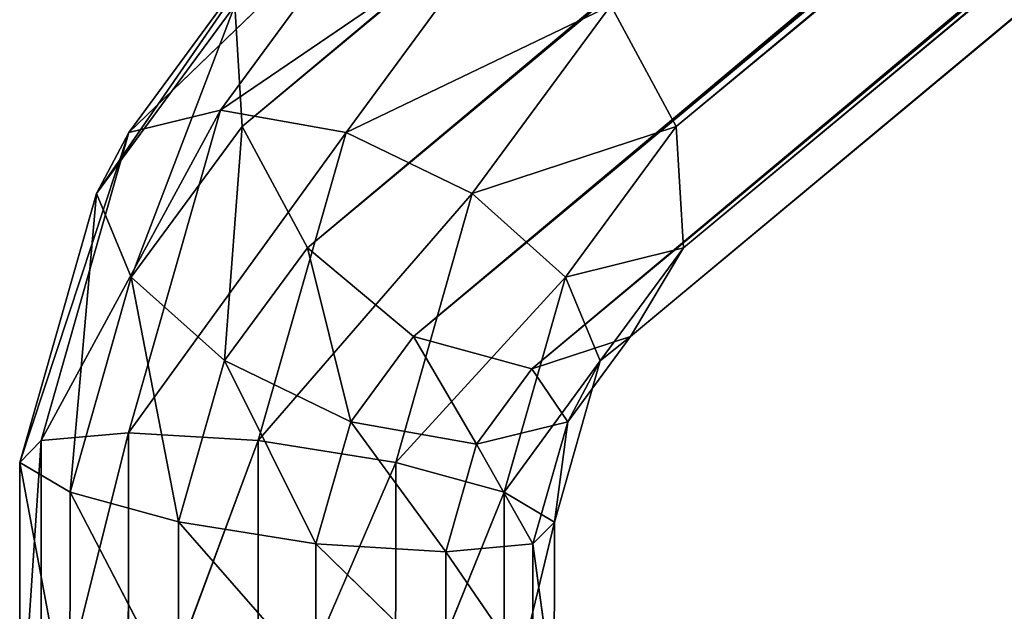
# Model space of a CAD drawing. Extents: x 900 to 1199, y 0 to 1176.
# Tile 33 of 256: x 900.48 to 905.93, y 126.65 to 129.93. Entities that reach past the tile are written whole.
import ezdxf

# ---------------------------------------------------------------- set-up
doc = ezdxf.new("R2010")
doc.units = 0
doc.header["$LTSCALE"] = 25.4
doc.layers.get('0').update_dxf_attribs({"color": 13, "linetype": 'CONTINUOUS'})

# ---------------------------------------------------------------- blocks, each defined once
blk = doc.blocks.new('GSTAR-8854_STL')
at = {"color": 59}
for p, q in [((3.7345, 253.0098, 1048.6294), (3.0164, 252.7171, 1050.5625)), ((3.7345, 253.0098, 1048.6294), (3.0164, 252.7171, 1050.5625)), ((3.7345, 253.0098, 1048.6294), (3.0167, 252.7169, 1048.5852)), ((3.7345, 253.0098, 1048.6294), (3.0167, 252.7169, 1048.5852)), ((4.495, 252.9105, 1048.7502), (3.7341, 253.0099, 1050.5184)), ((4.495, 252.9105, 1048.7502), (3.7341, 253.0099, 1050.5184)), ((3.7345, 253.0098, 1048.6294), (3.7341, 253.0099, 1050.5184)), ((3.7345, 253.0098, 1048.6294), (3.7341, 253.0099, 1050.5184)), ((4.495, 252.9105, 1048.7502), (3.7345, 253.0098, 1048.6294)), ((4.9188, 252.3452, 1047.2616), (3.7345, 253.0098, 1048.6294)), ((4.495, 252.9105, 1048.7502), (3.7345, 253.0098, 1048.6294)), ((4.9188, 252.3452, 1047.2616), (3.7345, 253.0098, 1048.6294)), ((4.2203, 252.3618, 1046.923), (3.7345, 253.0098, 1048.6294)), ((4.2203, 252.3618, 1046.923), (3.7345, 253.0098, 1048.6294)), ((5.0946, 252.4455, 1048.915), (4.4947, 252.9106, 1050.3979)), ((5.0946, 252.4455, 1048.915), (4.4947, 252.9106, 1050.3979)), ((4.495, 252.9105, 1048.7502), (4.4947, 252.9106, 1050.3979)), ((4.495, 252.9105, 1048.7502), (4.4947, 252.9106, 1050.3979)), ((5.0946, 252.4455, 1048.915), (4.495, 252.9105, 1048.7502)), ((5.4336, 251.9933, 1047.7242), (4.495, 252.9105, 1048.7502)), ((5.0946, 252.4455, 1048.915), (4.495, 252.9105, 1048.7502)), ((5.4336, 251.9933, 1047.7242), (4.495, 252.9105, 1048.7502)), ((4.9188, 252.3452, 1047.2616), (4.495, 252.9105, 1048.7502)), ((4.9188, 252.3452, 1047.2616), (4.495, 252.9105, 1048.7502)), ((3.0167, 252.7169, 1048.5852), (2.5338, 252.1104, 1050.5183)), ((3.0167, 252.7169, 1048.5852), (2.5338, 252.1104, 1050.5183)), ((3.0167, 252.7169, 1048.5852), (2.5341, 252.1103, 1048.6293)), ((3.0167, 252.7169, 1048.5852), (2.5341, 252.1103, 1048.6293)), ((3.0167, 252.7169, 1048.5852), (3.0164, 252.7171, 1050.5625)), ((3.0167, 252.7169, 1048.5852), (3.0164, 252.7171, 1050.5625)), ((4.2203, 252.3618, 1046.923), (3.0167, 252.7169, 1048.5852)), ((4.2203, 252.3618, 1046.923), (3.0167, 252.7169, 1048.5852)), ((3.5253, 252.0386, 1046.799), (3.0167, 252.7169, 1048.5852)), ((3.5253, 252.0386, 1046.799), (3.0167, 252.7169, 1048.5852)), ((5.3725, 251.7395, 1049.08), (5.0944, 252.4456, 1050.2333)), ((5.3725, 251.7395, 1049.08), (5.0944, 252.4456, 1050.2333)), ((5.0946, 252.4455, 1048.915), (5.0944, 252.4456, 1050.2333)), ((5.0946, 252.4455, 1048.915), (5.0944, 252.4456, 1050.2333)), ((5.3725, 251.7395, 1049.08), (5.0946, 252.4455, 1048.915)), ((5.6268, 251.4003, 1048.1868), (5.0946, 252.4455, 1048.915)), ((5.3725, 251.7395, 1049.08), (5.0946, 252.4455, 1048.915)), ((5.6268, 251.4003, 1048.1868), (5.0946, 252.4455, 1048.915)), ((5.4336, 251.9933, 1047.7242), (5.0946, 252.4455, 1048.915)), ((5.4336, 251.9933, 1047.7242), (5.0946, 252.4455, 1048.915)), ((4.2203, 252.3618, 1046.923), (3.5253, 252.0386, 1046.799)), ((4.2203, 252.3618, 1046.923), (3.5253, 252.0386, 1046.799)), ((4.9188, 252.3452, 1047.2616), (4.2203, 252.3618, 1046.923)), ((5.6844, 251.3238, 1046.2196), (4.2203, 252.3618, 1046.923)), ((4.9188, 252.3452, 1047.2616), (4.2203, 252.3618, 1046.923)), ((5.6844, 251.3238, 1046.2196), (4.2203, 252.3618, 1046.923)), ((5.0979, 251.1909, 1045.7284), (4.2203, 252.3618, 1046.923)), ((5.0979, 251.1909, 1045.7284), (4.2203, 252.3618, 1046.923)), ((5.4336, 251.9933, 1047.7242), (4.9188, 252.3452, 1047.2616)), ((6.046, 251.1762, 1046.8905), (4.9188, 252.3452, 1047.2616)), ((5.4336, 251.9933, 1047.7242), (4.9188, 252.3452, 1047.2616)), ((6.046, 251.1762, 1046.8905), (4.9188, 252.3452, 1047.2616)), ((5.6844, 251.3238, 1046.2196), (4.9188, 252.3452, 1047.2616)), ((5.6844, 251.3238, 1046.2196), (4.9188, 252.3452, 1047.2616)), ((2.5341, 252.1103, 1048.6293), (2.4157, 251.3525, 1050.3977)), ((2.5341, 252.1103, 1048.6293), (2.4157, 251.3525, 1050.3977)), ((2.5341, 252.1103, 1048.6293), (2.416, 251.3524, 1048.7499)), ((2.5341, 252.1103, 1048.6293), (2.416, 251.3524, 1048.7499)), ((2.5341, 252.1103, 1048.6293), (2.5338, 252.1104, 1050.5183)), ((2.5341, 252.1103, 1048.6293), (2.5338, 252.1104, 1050.5183)), ((3.5253, 252.0386, 1046.799), (2.5341, 252.1103, 1048.6293)), ((3.5253, 252.0386, 1046.799), (2.5341, 252.1103, 1048.6293)), ((3.02, 251.4622, 1046.9229), (2.5341, 252.1103, 1048.6293)), ((3.02, 251.4622, 1046.9229), (2.5341, 252.1103, 1048.6293)), ((3.5253, 252.0386, 1046.799), (3.02, 251.4622, 1046.9229)), ((3.5253, 252.0386, 1046.799), (3.02, 251.4622, 1046.9229)), ((5.0979, 251.1909, 1045.7284), (3.5253, 252.0386, 1046.799)), ((5.0979, 251.1909, 1045.7284), (3.5253, 252.0386, 1046.799)), ((4.4439, 250.813, 1045.5485), (3.5253, 252.0386, 1046.799)), ((4.4439, 250.813, 1045.5485), (3.5253, 252.0386, 1046.799)), ((5.6268, 251.4003, 1048.1868), (5.4336, 251.9933, 1047.7242)), ((6.046, 251.1762, 1046.8905), (5.4336, 251.9933, 1047.7242)), ((5.4336, 251.9933, 1047.7242), (6.0861, 250.7875, 1047.5616)), ((6.046, 251.1762, 1046.8905), (5.4336, 251.9933, 1047.7242)), ((5.4336, 251.9933, 1047.7242), (6.0861, 250.7875, 1047.5616)), ((5.6268, 251.4003, 1048.1868), (5.4336, 251.9933, 1047.7242)), ((5.2544, 250.9816, 1049.2006), (5.3723, 251.7395, 1050.0686)), ((5.2544, 250.9816, 1049.2006), (5.3723, 251.7395, 1050.0686)), ((5.2544, 250.9816, 1049.2006), (5.3725, 251.7395, 1049.08)), ((5.2544, 250.9816, 1049.2006), (5.3725, 251.7395, 1049.08)), ((5.3725, 251.7395, 1049.08), (5.3723, 251.7395, 1050.0686)), ((5.3725, 251.7395, 1049.08), (5.3723, 251.7395, 1050.0686)), ((5.4466, 250.7252, 1048.5254), (5.3725, 251.7395, 1049.08)), ((5.4466, 250.7252, 1048.5254), (5.3725, 251.7395, 1049.08)), ((5.6268, 251.4003, 1048.1868), (5.3725, 251.7395, 1049.08)), ((5.6268, 251.4003, 1048.1868), (5.3725, 251.7395, 1049.08)), ((3.02, 251.4622, 1046.9229), (2.416, 251.3524, 1048.7499)), ((3.02, 251.4622, 1046.9229), (2.416, 251.3524, 1048.7499)), ((3.02, 251.4622, 1046.9229), (2.8398, 250.7871, 1047.2614)), ((3.02, 251.4622, 1046.9229), (2.8398, 250.7871, 1047.2614)), ((4.4439, 250.813, 1045.5485), (3.02, 251.4622, 1046.9229)), ((4.4439, 250.813, 1045.5485), (3.02, 251.4622, 1046.9229)), ((3.8976, 250.2914, 1045.7283), (3.02, 251.4622, 1046.9229)), ((3.8976, 250.2914, 1045.7283), (3.02, 251.4622, 1046.9229)), ((5.4466, 250.7252, 1048.5254), (5.6268, 251.4003, 1048.1868)), ((5.4466, 250.7252, 1048.5254), (5.6268, 251.4003, 1048.1868)), ((5.7938, 250.2619, 1048.0527), (5.6268, 251.4003, 1048.1868)), ((5.7938, 250.2619, 1048.0527), (5.6268, 251.4003, 1048.1868)), ((6.0861, 250.7875, 1047.5616), (5.6268, 251.4003, 1048.1868)), ((6.0861, 250.7875, 1047.5616), (5.6268, 251.4003, 1048.1868)), ((2.416, 251.3524, 1048.7499), (2.4157, 251.3525, 1050.3977)), ((2.416, 251.3524, 1048.7499), (2.4157, 251.3525, 1050.3977)), ((2.416, 251.3524, 1048.7499), (2.6937, 250.6465, 1050.2329)), ((2.416, 251.3524, 1048.7499), (2.6937, 250.6465, 1050.2329)), ((2.416, 251.3524, 1048.7499), (2.6939, 250.6464, 1048.9148)), ((2.8398, 250.7871, 1047.2614), (2.416, 251.3524, 1048.7499)), ((2.8398, 250.7871, 1047.2614), (2.416, 251.3524, 1048.7499)), ((2.416, 251.3524, 1048.7499), (2.6939, 250.6464, 1048.9148)), ((5.6844, 251.3238, 1046.2196), (6.046, 251.1762, 1046.8905)), ((5.6844, 251.3238, 1046.2196), (6.046, 251.1762, 1046.8905)), ((6.046, 251.1762, 1046.8905), (6.0861, 250.7875, 1047.5616)), ((150.2256, 58.4695, 927.545), (6.046, 251.1762, 1046.8905)), ((150.2509, 58.6407, 927.3011), (6.046, 251.1762, 1046.8905)), ((150.2256, 58.4695, 927.545), (6.046, 251.1762, 1046.8905)), ((150.2509, 58.6407, 927.3011), (6.046, 251.1762, 1046.8905)), ((150.1854, 58.8581, 926.874), (6.046, 251.1762, 1046.8905)), ((150.1854, 58.8581, 926.874), (6.046, 251.1762, 1046.8905)), ((6.046, 251.1762, 1046.8905), (6.0861, 250.7875, 1047.5616)), ((4.7717, 250.375, 1049.2448), (5.2542, 250.9816, 1049.948)), ((4.7717, 250.375, 1049.2448), (5.2542, 250.9816, 1049.948)), ((4.7717, 250.375, 1049.2448), (5.2544, 250.9816, 1049.2006)), ((4.7717, 250.375, 1049.2448), (5.2544, 250.9816, 1049.2006)), ((4.9413, 250.1488, 1048.6493), (5.2544, 250.9816, 1049.2006)), ((4.9413, 250.1488, 1048.6493), (5.2544, 250.9816, 1049.2006)), ((5.2544, 250.9816, 1049.2006), (5.2542, 250.9816, 1049.948)), ((5.2544, 250.9816, 1049.2006), (5.2542, 250.9816, 1049.948)), ((5.4466, 250.7252, 1048.5254), (5.2544, 250.9816, 1049.2006)), ((5.4466, 250.7252, 1048.5254), (5.2544, 250.9816, 1049.2006)), ((2.8398, 250.7871, 1047.2614), (2.6939, 250.6464, 1048.9148)), ((2.8398, 250.7871, 1047.2614), (2.6939, 250.6464, 1048.9148)), ((2.8398, 250.7871, 1047.2614), (3.033, 250.1942, 1047.724)), ((3.8976, 250.2914, 1045.7283), (2.8398, 250.7871, 1047.2614)), ((3.8976, 250.2914, 1045.7283), (2.8398, 250.7871, 1047.2614)), ((3.6053, 249.7658, 1046.2194), (2.8398, 250.7871, 1047.2614)), ((3.6053, 249.7658, 1046.2194), (2.8398, 250.7871, 1047.2614)), ((2.8398, 250.7871, 1047.2614), (3.033, 250.1942, 1047.724)), ((6.0861, 250.7875, 1047.5616), (5.7938, 250.2619, 1048.0527)), ((6.0861, 250.7875, 1047.5616), (5.7938, 250.2619, 1048.0527)), ((6.0861, 250.7875, 1047.5616), (150.2256, 58.4695, 927.545)), ((149.9333, 57.9439, 928.0362), (6.0861, 250.7875, 1047.5616)), ((149.9333, 57.9439, 928.0362), (6.0861, 250.7875, 1047.5616)), ((150.0808, 58.1519, 927.88), (6.0861, 250.7875, 1047.5616)), ((150.0808, 58.1519, 927.88), (6.0861, 250.7875, 1047.5616)), ((6.0861, 250.7875, 1047.5616), (150.2256, 58.4695, 927.545)), ((4.9413, 250.1488, 1048.6493), (5.4466, 250.7252, 1048.5254)), ((4.9413, 250.1488, 1048.6493), (5.4466, 250.7252, 1048.5254)), ((5.2475, 249.7403, 1048.2324), (5.4466, 250.7252, 1048.5254)), ((5.2475, 249.7403, 1048.2324), (5.4466, 250.7252, 1048.5254)), ((5.7938, 250.2619, 1048.0527), (5.4466, 250.7252, 1048.5254)), ((5.7938, 250.2619, 1048.0527), (5.4466, 250.7252, 1048.5254)), ((2.6939, 250.6464, 1048.9148), (2.6937, 250.6465, 1050.2329)), ((2.6939, 250.6464, 1048.9148), (2.6937, 250.6465, 1050.2329)), ((2.6939, 250.6464, 1048.9148), (3.2933, 250.1815, 1050.0684)), ((2.6939, 250.6464, 1048.9148), (3.2933, 250.1815, 1050.0684)), ((2.6939, 250.6464, 1048.9148), (3.2935, 250.1814, 1049.0797)), ((3.033, 250.1942, 1047.724), (2.6939, 250.6464, 1048.9148)), ((3.033, 250.1942, 1047.724), (2.6939, 250.6464, 1048.9148)), ((2.6939, 250.6464, 1048.9148), (3.2935, 250.1814, 1049.0797)), ((4.054, 250.0821, 1049.2004), (4.7716, 250.375, 1049.9038)), ((4.054, 250.0821, 1049.2004), (4.7716, 250.375, 1049.9038)), ((4.054, 250.0821, 1049.2004), (4.7717, 250.375, 1049.2448)), ((4.054, 250.0821, 1049.2004), (4.7717, 250.375, 1049.2448)), ((4.2463, 249.8257, 1048.5253), (4.7717, 250.375, 1049.2448)), ((4.2463, 249.8257, 1048.5253), (4.7717, 250.375, 1049.2448)), ((4.7716, 250.375, 1049.9038), (4.7717, 250.375, 1049.2448)), ((4.7716, 250.375, 1049.9038), (4.7717, 250.375, 1049.2448)), ((4.7717, 250.375, 1049.2448), (4.9413, 250.1488, 1048.6493)), ((4.7717, 250.375, 1049.2448), (4.9413, 250.1488, 1048.6493)), ((5.7938, 250.2619, 1048.0527), (5.2475, 249.7403, 1048.2324)), ((5.7938, 250.2619, 1048.0527), (5.2475, 249.7403, 1048.2324)), ((149.387, 57.4223, 928.216), (5.7938, 250.2619, 1048.0527)), ((149.6171, 57.6114, 928.1893), (5.7938, 250.2619, 1048.0527)), ((149.387, 57.4223, 928.216), (5.7938, 250.2619, 1048.0527)), ((149.6171, 57.6114, 928.1893), (5.7938, 250.2619, 1048.0527)), ((149.9333, 57.9439, 928.0362), (5.7938, 250.2619, 1048.0527)), ((149.9333, 57.9439, 928.0362), (5.7938, 250.2619, 1048.0527)), ((3.033, 250.1942, 1047.724), (3.2935, 250.1814, 1049.0797)), ((3.033, 250.1942, 1047.724), (3.2935, 250.1814, 1049.0797)), ((3.033, 250.1942, 1047.724), (3.5478, 249.8423, 1048.1865)), ((3.6053, 249.7658, 1046.2194), (3.033, 250.1942, 1047.724)), ((3.6053, 249.7658, 1046.2194), (3.033, 250.1942, 1047.724)), ((3.6454, 249.3771, 1046.8904), (3.033, 250.1942, 1047.724)), ((3.6454, 249.3771, 1046.8904), (3.033, 250.1942, 1047.724)), ((3.033, 250.1942, 1047.724), (3.5478, 249.8423, 1048.1865)), ((3.2935, 250.1814, 1049.0797), (3.2933, 250.1815, 1050.0684)), ((3.2935, 250.1814, 1049.0797), (3.2933, 250.1815, 1050.0684)), ((3.2935, 250.1814, 1049.0797), (4.0539, 250.0821, 1049.9479)), ((3.2935, 250.1814, 1049.0797), (4.0539, 250.0821, 1049.9479)), ((3.2935, 250.1814, 1049.0797), (4.054, 250.0821, 1049.2004)), ((3.5478, 249.8423, 1048.1865), (3.2935, 250.1814, 1049.0797)), ((3.5478, 249.8423, 1048.1865), (3.2935, 250.1814, 1049.0797)), ((3.2935, 250.1814, 1049.0797), (4.054, 250.0821, 1049.2004)), ((4.2463, 249.8257, 1048.5253), (4.9413, 250.1488, 1048.6493)), ((4.2463, 249.8257, 1048.5253), (4.9413, 250.1488, 1048.6493)), ((4.5935, 249.3624, 1048.0526), (4.9413, 250.1488, 1048.6493)), ((4.5935, 249.3624, 1048.0526), (4.9413, 250.1488, 1048.6493)), ((5.2475, 249.7403, 1048.2324), (4.9413, 250.1488, 1048.6493)), ((5.2475, 249.7403, 1048.2324), (4.9413, 250.1488, 1048.6493)), ((3.5478, 249.8423, 1048.1865), (4.054, 250.0821, 1049.2004)), ((3.5478, 249.8423, 1048.1865), (4.054, 250.0821, 1049.2004)), ((4.054, 250.0821, 1049.2004), (4.0539, 250.0821, 1049.9479)), ((4.054, 250.0821, 1049.2004), (4.0539, 250.0821, 1049.9479)), ((4.2463, 249.8257, 1048.5253), (4.054, 250.0821, 1049.2004)), ((4.2463, 249.8257, 1048.5253), (4.054, 250.0821, 1049.2004)), ((3.5478, 249.8423, 1048.1865), (4.2463, 249.8257, 1048.5253)), ((3.6454, 249.3771, 1046.8904), (3.5478, 249.8423, 1048.1865)), ((3.6454, 249.3771, 1046.8904), (3.5478, 249.8423, 1048.1865)), ((4.0071, 249.2294, 1047.5614), (3.5478, 249.8423, 1048.1865)), ((4.0071, 249.2294, 1047.5614), (3.5478, 249.8423, 1048.1865)), ((3.5478, 249.8423, 1048.1865), (4.2463, 249.8257, 1048.5253)), ((4.0071, 249.2294, 1047.5614), (4.2463, 249.8257, 1048.5253)), ((4.0071, 249.2294, 1047.5614), (4.2463, 249.8257, 1048.5253)), ((4.5935, 249.3624, 1048.0526), (4.2463, 249.8257, 1048.5253)), ((4.5935, 249.3624, 1048.0526), (4.2463, 249.8257, 1048.5253)), ((3.6454, 249.3771, 1046.8904), (3.6053, 249.7658, 1046.2194)), ((3.6454, 249.3771, 1046.8904), (3.6053, 249.7658, 1046.2194)), ((5.2475, 249.7403, 1048.2324), (4.5935, 249.3624, 1048.0526)), ((5.2475, 249.7403, 1048.2324), (4.5935, 249.3624, 1048.0526)), ((5.2475, 249.7403, 1048.2324), (149.387, 57.4223, 928.216)), ((148.733, 57.0443, 928.0362), (5.2475, 249.7403, 1048.2324)), ((148.733, 57.0443, 928.0362), (5.2475, 249.7403, 1048.2324)), ((148.9841, 57.1638, 928.1462), (5.2475, 249.7403, 1048.2324)), ((148.9841, 57.1638, 928.1462), (5.2475, 249.7403, 1048.2324)), ((5.2475, 249.7403, 1048.2324), (149.387, 57.4223, 928.216)), ((147.7447, 57.4476, 926.203), (3.6454, 249.3771, 1046.8904)), ((147.7193, 57.2764, 926.4468), (3.6454, 249.3771, 1046.8904)), ((147.7447, 57.4476, 926.203), (3.6454, 249.3771, 1046.8904)), ((147.7193, 57.2764, 926.4468), (3.6454, 249.3771, 1046.8904)), ((147.7848, 57.0589, 926.874), (3.6454, 249.3771, 1046.8904)), ((147.7848, 57.0589, 926.874), (3.6454, 249.3771, 1046.8904)), ((4.0071, 249.2294, 1047.5614), (3.6454, 249.3771, 1046.8904)), ((4.0071, 249.2294, 1047.5614), (3.6454, 249.3771, 1046.8904)), ((4.5935, 249.3624, 1048.0526), (4.0071, 249.2294, 1047.5614)), ((4.5935, 249.3624, 1048.0526), (4.0071, 249.2294, 1047.5614)), ((148.1466, 56.9113, 927.545), (4.5935, 249.3624, 1048.0526)), ((148.3513, 56.9292, 927.7621), (4.5935, 249.3624, 1048.0526)), ((148.1466, 56.9113, 927.545), (4.5935, 249.3624, 1048.0526)), ((148.3513, 56.9292, 927.7621), (4.5935, 249.3624, 1048.0526)), ((148.733, 57.0443, 928.0362), (4.5935, 249.3624, 1048.0526)), ((148.733, 57.0443, 928.0362), (4.5935, 249.3624, 1048.0526)), ((4.0071, 249.2294, 1047.5614), (148.1466, 56.9113, 927.545)), ((147.7848, 57.0589, 926.874), (4.0071, 249.2294, 1047.5614)), ((147.7848, 57.0589, 926.874), (4.0071, 249.2294, 1047.5614)), ((147.8884, 56.9704, 927.1402), (4.0071, 249.2294, 1047.5614)), ((147.8884, 56.9704, 927.1402), (4.0071, 249.2294, 1047.5614)), ((4.0071, 249.2294, 1047.5614), (148.1466, 56.9113, 927.545))]:
    blk.add_line(p, q, dxfattribs=at)
mesh = blk.add_polyface(dxfattribs=at)
corners = [(3.0164, 252.7171, 1050.5625), (3.7341, 253.0099, 1050.5184), (3.7345, 253.0098, 1048.6294)]
mesh.append_faces([[corners[k] for k in face] for face in [(0, 1, 2)]], dxfattribs={"color": 59})
mesh = blk.add_polyface(dxfattribs=at)
corners = [(3.0164, 252.7171, 1050.5625), (3.7345, 253.0098, 1048.6294), (3.0167, 252.7169, 1048.5852)]
mesh.append_faces([[corners[k] for k in face] for face in [(0, 1, 2)]], dxfattribs={"color": 59})
mesh = blk.add_polyface(dxfattribs=at)
corners = [(3.7345, 253.0098, 1048.6294), (4.2203, 252.3618, 1046.923), (3.0167, 252.7169, 1048.5852)]
mesh.append_faces([[corners[k] for k in face] for face in [(0, 1, 2)]], dxfattribs={"color": 59})
mesh = blk.add_polyface(dxfattribs=at)
corners = [(3.7341, 253.0099, 1050.5184), (4.4947, 252.9106, 1050.3979), (4.495, 252.9105, 1048.7502)]
mesh.append_faces([[corners[k] for k in face] for face in [(0, 1, 2)]], dxfattribs={"color": 59})
mesh = blk.add_polyface(dxfattribs=at)
corners = [(3.7341, 253.0099, 1050.5184), (4.495, 252.9105, 1048.7502), (3.7345, 253.0098, 1048.6294)]
mesh.append_faces([[corners[k] for k in face] for face in [(0, 1, 2)]], dxfattribs={"color": 59})
mesh = blk.add_polyface(dxfattribs=at)
corners = [(4.495, 252.9105, 1048.7502), (4.9188, 252.3452, 1047.2616), (3.7345, 253.0098, 1048.6294)]
mesh.append_faces([[corners[k] for k in face] for face in [(0, 1, 2)]], dxfattribs={"color": 59})
mesh = blk.add_polyface(dxfattribs=at)
corners = [(3.7345, 253.0098, 1048.6294), (4.9188, 252.3452, 1047.2616), (4.2203, 252.3618, 1046.923)]
mesh.append_faces([[corners[k] for k in face] for face in [(0, 1, 2)]], dxfattribs={"color": 59})
mesh = blk.add_polyface(dxfattribs=at)
corners = [(4.4947, 252.9106, 1050.3979), (5.0944, 252.4456, 1050.2333), (5.0946, 252.4455, 1048.915)]
mesh.append_faces([[corners[k] for k in face] for face in [(0, 1, 2)]], dxfattribs={"color": 59})
mesh = blk.add_polyface(dxfattribs=at)
corners = [(4.4947, 252.9106, 1050.3979), (5.0946, 252.4455, 1048.915), (4.495, 252.9105, 1048.7502)]
mesh.append_faces([[corners[k] for k in face] for face in [(0, 1, 2)]], dxfattribs={"color": 59})
mesh = blk.add_polyface(dxfattribs=at)
corners = [(5.0946, 252.4455, 1048.915), (5.4336, 251.9933, 1047.7242), (4.495, 252.9105, 1048.7502)]
mesh.append_faces([[corners[k] for k in face] for face in [(0, 1, 2)]], dxfattribs={"color": 59})
mesh = blk.add_polyface(dxfattribs=at)
corners = [(4.495, 252.9105, 1048.7502), (5.4336, 251.9933, 1047.7242), (4.9188, 252.3452, 1047.2616)]
mesh.append_faces([[corners[k] for k in face] for face in [(0, 1, 2)]], dxfattribs={"color": 59})
mesh = blk.add_polyface(dxfattribs=at)
corners = [(3.0164, 252.7171, 1050.5625), (3.0167, 252.7169, 1048.5852), (2.5338, 252.1104, 1050.5183)]
mesh.append_faces([[corners[k] for k in face] for face in [(0, 1, 2)]], dxfattribs={"color": 59})
mesh = blk.add_polyface(dxfattribs=at)
corners = [(3.0167, 252.7169, 1048.5852), (2.5341, 252.1103, 1048.6293), (2.5338, 252.1104, 1050.5183)]
mesh.append_faces([[corners[k] for k in face] for face in [(0, 1, 2)]], dxfattribs={"color": 59})
mesh = blk.add_polyface(dxfattribs=at)
corners = [(3.0167, 252.7169, 1048.5852), (3.5253, 252.0386, 1046.799), (2.5341, 252.1103, 1048.6293)]
mesh.append_faces([[corners[k] for k in face] for face in [(0, 1, 2)]], dxfattribs={"color": 59})
mesh = blk.add_polyface(dxfattribs=at)
corners = [(3.0167, 252.7169, 1048.5852), (4.2203, 252.3618, 1046.923), (3.5253, 252.0386, 1046.799)]
mesh.append_faces([[corners[k] for k in face] for face in [(0, 1, 2)]], dxfattribs={"color": 59})
mesh = blk.add_polyface(dxfattribs=at)
corners = [(5.0944, 252.4456, 1050.2333), (5.3723, 251.7395, 1050.0686), (5.3725, 251.7395, 1049.08)]
mesh.append_faces([[corners[k] for k in face] for face in [(0, 1, 2)]], dxfattribs={"color": 59})
mesh = blk.add_polyface(dxfattribs=at)
corners = [(5.0944, 252.4456, 1050.2333), (5.3725, 251.7395, 1049.08), (5.0946, 252.4455, 1048.915)]
mesh.append_faces([[corners[k] for k in face] for face in [(0, 1, 2)]], dxfattribs={"color": 59})
mesh = blk.add_polyface(dxfattribs=at)
corners = [(5.0946, 252.4455, 1048.915), (5.3725, 251.7395, 1049.08), (5.6268, 251.4003, 1048.1868)]
mesh.append_faces([[corners[k] for k in face] for face in [(0, 1, 2)]], dxfattribs={"color": 59})
mesh = blk.add_polyface(dxfattribs=at)
corners = [(5.0946, 252.4455, 1048.915), (5.6268, 251.4003, 1048.1868), (5.4336, 251.9933, 1047.7242)]
mesh.append_faces([[corners[k] for k in face] for face in [(0, 1, 2)]], dxfattribs={"color": 59})
mesh = blk.add_polyface(dxfattribs=at)
corners = [(5.0979, 251.1909, 1045.7284), (3.5253, 252.0386, 1046.799), (4.2203, 252.3618, 1046.923)]
mesh.append_faces([[corners[k] for k in face] for face in [(0, 1, 2)]], dxfattribs={"color": 59})
mesh = blk.add_polyface(dxfattribs=at)
corners = [(4.9188, 252.3452, 1047.2616), (5.6844, 251.3238, 1046.2196), (4.2203, 252.3618, 1046.923)]
mesh.append_faces([[corners[k] for k in face] for face in [(0, 1, 2)]], dxfattribs={"color": 59})
mesh = blk.add_polyface(dxfattribs=at)
corners = [(4.2203, 252.3618, 1046.923), (5.6844, 251.3238, 1046.2196), (5.0979, 251.1909, 1045.7284)]
mesh.append_faces([[corners[k] for k in face] for face in [(0, 1, 2)]], dxfattribs={"color": 59})
mesh = blk.add_polyface(dxfattribs=at)
corners = [(5.4336, 251.9933, 1047.7242), (6.046, 251.1762, 1046.8905), (4.9188, 252.3452, 1047.2616)]
mesh.append_faces([[corners[k] for k in face] for face in [(0, 1, 2)]], dxfattribs={"color": 59})
mesh = blk.add_polyface(dxfattribs=at)
corners = [(4.9188, 252.3452, 1047.2616), (6.046, 251.1762, 1046.8905), (5.6844, 251.3238, 1046.2196)]
mesh.append_faces([[corners[k] for k in face] for face in [(0, 1, 2)]], dxfattribs={"color": 59})
mesh = blk.add_polyface(dxfattribs=at)
corners = [(2.5338, 252.1104, 1050.5183), (2.5341, 252.1103, 1048.6293), (2.4157, 251.3525, 1050.3977)]
mesh.append_faces([[corners[k] for k in face] for face in [(0, 1, 2)]], dxfattribs={"color": 59})
mesh = blk.add_polyface(dxfattribs=at)
corners = [(2.5341, 252.1103, 1048.6293), (2.416, 251.3524, 1048.7499), (2.4157, 251.3525, 1050.3977)]
mesh.append_faces([[corners[k] for k in face] for face in [(0, 1, 2)]], dxfattribs={"color": 59})
mesh = blk.add_polyface(dxfattribs=at)
corners = [(2.5341, 252.1103, 1048.6293), (3.02, 251.4622, 1046.9229), (2.416, 251.3524, 1048.7499)]
mesh.append_faces([[corners[k] for k in face] for face in [(0, 1, 2)]], dxfattribs={"color": 59})
mesh = blk.add_polyface(dxfattribs=at)
corners = [(2.5341, 252.1103, 1048.6293), (3.5253, 252.0386, 1046.799), (3.02, 251.4622, 1046.9229)]
mesh.append_faces([[corners[k] for k in face] for face in [(0, 1, 2)]], dxfattribs={"color": 59})
mesh = blk.add_polyface(dxfattribs=at)
corners = [(4.4439, 250.813, 1045.5485), (3.02, 251.4622, 1046.9229), (3.5253, 252.0386, 1046.799)]
mesh.append_faces([[corners[k] for k in face] for face in [(0, 1, 2)]], dxfattribs={"color": 59})
mesh = blk.add_polyface(dxfattribs=at)
corners = [(5.0979, 251.1909, 1045.7284), (4.4439, 250.813, 1045.5485), (3.5253, 252.0386, 1046.799)]
mesh.append_faces([[corners[k] for k in face] for face in [(0, 1, 2)]], dxfattribs={"color": 59})
mesh = blk.add_polyface(dxfattribs=at)
corners = [(5.4336, 251.9933, 1047.7242), (6.0861, 250.7875, 1047.5616), (6.046, 251.1762, 1046.8905)]
mesh.append_faces([[corners[k] for k in face] for face in [(0, 1, 2)]], dxfattribs={"color": 59})
mesh = blk.add_polyface(dxfattribs=at)
corners = [(5.4336, 251.9933, 1047.7242), (5.6268, 251.4003, 1048.1868), (6.0861, 250.7875, 1047.5616)]
mesh.append_faces([[corners[k] for k in face] for face in [(0, 1, 2)]], dxfattribs={"color": 59})
mesh = blk.add_polyface(dxfattribs=at)
corners = [(5.3723, 251.7395, 1050.0686), (5.2542, 250.9816, 1049.948), (5.2544, 250.9816, 1049.2006)]
mesh.append_faces([[corners[k] for k in face] for face in [(0, 1, 2)]], dxfattribs={"color": 59})
mesh = blk.add_polyface(dxfattribs=at)
corners = [(5.3723, 251.7395, 1050.0686), (5.2544, 250.9816, 1049.2006), (5.3725, 251.7395, 1049.08)]
mesh.append_faces([[corners[k] for k in face] for face in [(0, 1, 2)]], dxfattribs={"color": 59})
mesh = blk.add_polyface(dxfattribs=at)
corners = [(5.3725, 251.7395, 1049.08), (5.2544, 250.9816, 1049.2006), (5.4466, 250.7252, 1048.5254)]
mesh.append_faces([[corners[k] for k in face] for face in [(0, 1, 2)]], dxfattribs={"color": 59})
mesh = blk.add_polyface(dxfattribs=at)
corners = [(5.3725, 251.7395, 1049.08), (5.4466, 250.7252, 1048.5254), (5.6268, 251.4003, 1048.1868)]
mesh.append_faces([[corners[k] for k in face] for face in [(0, 1, 2)]], dxfattribs={"color": 59})
mesh = blk.add_polyface(dxfattribs=at)
corners = [(3.02, 251.4622, 1046.9229), (2.8398, 250.7871, 1047.2614), (2.416, 251.3524, 1048.7499)]
mesh.append_faces([[corners[k] for k in face] for face in [(0, 1, 2)]], dxfattribs={"color": 59})
mesh = blk.add_polyface(dxfattribs=at)
corners = [(3.02, 251.4622, 1046.9229), (3.8976, 250.2914, 1045.7283), (2.8398, 250.7871, 1047.2614)]
mesh.append_faces([[corners[k] for k in face] for face in [(0, 1, 2)]], dxfattribs={"color": 59})
mesh = blk.add_polyface(dxfattribs=at)
corners = [(4.4439, 250.813, 1045.5485), (3.8976, 250.2914, 1045.7283), (3.02, 251.4622, 1046.9229)]
mesh.append_faces([[corners[k] for k in face] for face in [(0, 1, 2)]], dxfattribs={"color": 59})
mesh = blk.add_polyface(dxfattribs=at)
corners = [(5.6268, 251.4003, 1048.1868), (5.4466, 250.7252, 1048.5254), (5.7938, 250.2619, 1048.0527)]
mesh.append_faces([[corners[k] for k in face] for face in [(0, 1, 2)]], dxfattribs={"color": 59})
mesh = blk.add_polyface(dxfattribs=at)
corners = [(5.6268, 251.4003, 1048.1868), (5.7938, 250.2619, 1048.0527), (6.0861, 250.7875, 1047.5616)]
mesh.append_faces([[corners[k] for k in face] for face in [(0, 1, 2)]], dxfattribs={"color": 59})
mesh = blk.add_polyface(dxfattribs=at)
corners = [(2.4157, 251.3525, 1050.3977), (2.416, 251.3524, 1048.7499), (2.6937, 250.6465, 1050.2329)]
mesh.append_faces([[corners[k] for k in face] for face in [(0, 1, 2)]], dxfattribs={"color": 59})
mesh = blk.add_polyface(dxfattribs=at)
corners = [(2.416, 251.3524, 1048.7499), (2.6939, 250.6464, 1048.9148), (2.6937, 250.6465, 1050.2329)]
mesh.append_faces([[corners[k] for k in face] for face in [(0, 1, 2)]], dxfattribs={"color": 59})
mesh = blk.add_polyface(dxfattribs=at)
corners = [(2.416, 251.3524, 1048.7499), (2.8398, 250.7871, 1047.2614), (2.6939, 250.6464, 1048.9148)]
mesh.append_faces([[corners[k] for k in face] for face in [(0, 1, 2)]], dxfattribs={"color": 59})
mesh = blk.add_polyface(dxfattribs=at)
corners = [(5.6844, 251.3238, 1046.2196), (6.046, 251.1762, 1046.8905), (150.1854, 58.8581, 926.874)]
mesh.append_faces([[corners[k] for k in face] for face in [(0, 1, 2)]], dxfattribs={"color": 59})
mesh = blk.add_polyface(dxfattribs=at)
corners = [(6.046, 251.1762, 1046.8905), (6.0861, 250.7875, 1047.5616), (150.2256, 58.4695, 927.545)]
mesh.append_faces([[corners[k] for k in face] for face in [(0, 1, 2)]], dxfattribs={"color": 59})
mesh = blk.add_polyface(dxfattribs=at)
corners = [(6.046, 251.1762, 1046.8905), (150.2256, 58.4695, 927.545), (150.2509, 58.6407, 927.3011)]
mesh.append_faces([[corners[k] for k in face] for face in [(0, 1, 2)]], dxfattribs={"color": 59})
mesh = blk.add_polyface(dxfattribs=at)
corners = [(6.046, 251.1762, 1046.8905), (150.2509, 58.6407, 927.3011), (150.1854, 58.8581, 926.874)]
mesh.append_faces([[corners[k] for k in face] for face in [(0, 1, 2)]], dxfattribs={"color": 59})
mesh = blk.add_polyface(dxfattribs=at)
corners = [(5.2542, 250.9816, 1049.948), (4.7716, 250.375, 1049.9038), (4.7717, 250.375, 1049.2448)]
mesh.append_faces([[corners[k] for k in face] for face in [(0, 1, 2)]], dxfattribs={"color": 59})
mesh = blk.add_polyface(dxfattribs=at)
corners = [(5.2542, 250.9816, 1049.948), (4.7717, 250.375, 1049.2448), (5.2544, 250.9816, 1049.2006)]
mesh.append_faces([[corners[k] for k in face] for face in [(0, 1, 2)]], dxfattribs={"color": 59})
mesh = blk.add_polyface(dxfattribs=at)
corners = [(5.2544, 250.9816, 1049.2006), (4.7717, 250.375, 1049.2448), (4.9413, 250.1488, 1048.6493)]
mesh.append_faces([[corners[k] for k in face] for face in [(0, 1, 2)]], dxfattribs={"color": 59})
mesh = blk.add_polyface(dxfattribs=at)
corners = [(5.2544, 250.9816, 1049.2006), (4.9413, 250.1488, 1048.6493), (5.4466, 250.7252, 1048.5254)]
mesh.append_faces([[corners[k] for k in face] for face in [(0, 1, 2)]], dxfattribs={"color": 59})
mesh = blk.add_polyface(dxfattribs=at)
corners = [(2.8398, 250.7871, 1047.2614), (3.033, 250.1942, 1047.724), (2.6939, 250.6464, 1048.9148)]
mesh.append_faces([[corners[k] for k in face] for face in [(0, 1, 2)]], dxfattribs={"color": 59})
mesh = blk.add_polyface(dxfattribs=at)
corners = [(2.8398, 250.7871, 1047.2614), (3.8976, 250.2914, 1045.7283), (3.6053, 249.7658, 1046.2194)]
mesh.append_faces([[corners[k] for k in face] for face in [(0, 1, 2)]], dxfattribs={"color": 59})
mesh = blk.add_polyface(dxfattribs=at)
corners = [(2.8398, 250.7871, 1047.2614), (3.6053, 249.7658, 1046.2194), (3.033, 250.1942, 1047.724)]
mesh.append_faces([[corners[k] for k in face] for face in [(0, 1, 2)]], dxfattribs={"color": 59})
mesh = blk.add_polyface(dxfattribs=at)
corners = [(6.0861, 250.7875, 1047.5616), (5.7938, 250.2619, 1048.0527), (149.9333, 57.9439, 928.0362)]
mesh.append_faces([[corners[k] for k in face] for face in [(0, 1, 2)]], dxfattribs={"color": 59})
mesh = blk.add_polyface(dxfattribs=at)
corners = [(150.0808, 58.1519, 927.88), (6.0861, 250.7875, 1047.5616), (149.9333, 57.9439, 928.0362)]
mesh.append_faces([[corners[k] for k in face] for face in [(0, 1, 2)]], dxfattribs={"color": 59})
mesh = blk.add_polyface(dxfattribs=at)
corners = [(6.0861, 250.7875, 1047.5616), (150.0808, 58.1519, 927.88), (150.2256, 58.4695, 927.545)]
mesh.append_faces([[corners[k] for k in face] for face in [(0, 1, 2)]], dxfattribs={"color": 59})
mesh = blk.add_polyface(dxfattribs=at)
corners = [(5.4466, 250.7252, 1048.5254), (4.9413, 250.1488, 1048.6493), (5.2475, 249.7403, 1048.2324)]
mesh.append_faces([[corners[k] for k in face] for face in [(0, 1, 2)]], dxfattribs={"color": 59})
mesh = blk.add_polyface(dxfattribs=at)
corners = [(5.7938, 250.2619, 1048.0527), (5.4466, 250.7252, 1048.5254), (5.2475, 249.7403, 1048.2324)]
mesh.append_faces([[corners[k] for k in face] for face in [(0, 1, 2)]], dxfattribs={"color": 59})
mesh = blk.add_polyface(dxfattribs=at)
corners = [(2.6937, 250.6465, 1050.2329), (2.6939, 250.6464, 1048.9148), (3.2933, 250.1815, 1050.0684)]
mesh.append_faces([[corners[k] for k in face] for face in [(0, 1, 2)]], dxfattribs={"color": 59})
mesh = blk.add_polyface(dxfattribs=at)
corners = [(3.2933, 250.1815, 1050.0684), (2.6939, 250.6464, 1048.9148), (3.2935, 250.1814, 1049.0797)]
mesh.append_faces([[corners[k] for k in face] for face in [(0, 1, 2)]], dxfattribs={"color": 59})
mesh = blk.add_polyface(dxfattribs=at)
corners = [(3.2935, 250.1814, 1049.0797), (2.6939, 250.6464, 1048.9148), (3.033, 250.1942, 1047.724)]
mesh.append_faces([[corners[k] for k in face] for face in [(0, 1, 2)]], dxfattribs={"color": 59})
mesh = blk.add_polyface(dxfattribs=at)
corners = [(4.0539, 250.0821, 1049.9479), (4.054, 250.0821, 1049.2004), (4.7716, 250.375, 1049.9038)]
mesh.append_faces([[corners[k] for k in face] for face in [(0, 1, 2)]], dxfattribs={"color": 59})
mesh = blk.add_polyface(dxfattribs=at)
corners = [(4.7716, 250.375, 1049.9038), (4.054, 250.0821, 1049.2004), (4.7717, 250.375, 1049.2448)]
mesh.append_faces([[corners[k] for k in face] for face in [(0, 1, 2)]], dxfattribs={"color": 59})
mesh = blk.add_polyface(dxfattribs=at)
corners = [(4.7717, 250.375, 1049.2448), (4.054, 250.0821, 1049.2004), (4.2463, 249.8257, 1048.5253)]
mesh.append_faces([[corners[k] for k in face] for face in [(0, 1, 2)]], dxfattribs={"color": 59})
mesh = blk.add_polyface(dxfattribs=at)
corners = [(4.7717, 250.375, 1049.2448), (4.2463, 249.8257, 1048.5253), (4.9413, 250.1488, 1048.6493)]
mesh.append_faces([[corners[k] for k in face] for face in [(0, 1, 2)]], dxfattribs={"color": 59})
mesh = blk.add_polyface(dxfattribs=at)
corners = [(149.387, 57.4223, 928.216), (5.7938, 250.2619, 1048.0527), (5.2475, 249.7403, 1048.2324)]
mesh.append_faces([[corners[k] for k in face] for face in [(0, 1, 2)]], dxfattribs={"color": 59})
mesh = blk.add_polyface(dxfattribs=at)
corners = [(149.6171, 57.6114, 928.1893), (5.7938, 250.2619, 1048.0527), (149.387, 57.4223, 928.216)]
mesh.append_faces([[corners[k] for k in face] for face in [(0, 1, 2)]], dxfattribs={"color": 59})
mesh = blk.add_polyface(dxfattribs=at)
corners = [(149.9333, 57.9439, 928.0362), (5.7938, 250.2619, 1048.0527), (149.6171, 57.6114, 928.1893)]
mesh.append_faces([[corners[k] for k in face] for face in [(0, 1, 2)]], dxfattribs={"color": 59})
mesh = blk.add_polyface(dxfattribs=at)
corners = [(3.2935, 250.1814, 1049.0797), (3.033, 250.1942, 1047.724), (3.5478, 249.8423, 1048.1865)]
mesh.append_faces([[corners[k] for k in face] for face in [(0, 1, 2)]], dxfattribs={"color": 59})
mesh = blk.add_polyface(dxfattribs=at)
corners = [(3.033, 250.1942, 1047.724), (3.6053, 249.7658, 1046.2194), (3.6454, 249.3771, 1046.8904)]
mesh.append_faces([[corners[k] for k in face] for face in [(0, 1, 2)]], dxfattribs={"color": 59})
mesh = blk.add_polyface(dxfattribs=at)
corners = [(3.5478, 249.8423, 1048.1865), (3.033, 250.1942, 1047.724), (3.6454, 249.3771, 1046.8904)]
mesh.append_faces([[corners[k] for k in face] for face in [(0, 1, 2)]], dxfattribs={"color": 59})
mesh = blk.add_polyface(dxfattribs=at)
corners = [(3.2933, 250.1815, 1050.0684), (3.2935, 250.1814, 1049.0797), (4.0539, 250.0821, 1049.9479)]
mesh.append_faces([[corners[k] for k in face] for face in [(0, 1, 2)]], dxfattribs={"color": 59})
mesh = blk.add_polyface(dxfattribs=at)
corners = [(4.0539, 250.0821, 1049.9479), (3.2935, 250.1814, 1049.0797), (4.054, 250.0821, 1049.2004)]
mesh.append_faces([[corners[k] for k in face] for face in [(0, 1, 2)]], dxfattribs={"color": 59})
mesh = blk.add_polyface(dxfattribs=at)
corners = [(4.054, 250.0821, 1049.2004), (3.2935, 250.1814, 1049.0797), (3.5478, 249.8423, 1048.1865)]
mesh.append_faces([[corners[k] for k in face] for face in [(0, 1, 2)]], dxfattribs={"color": 59})
mesh = blk.add_polyface(dxfattribs=at)
corners = [(4.9413, 250.1488, 1048.6493), (4.2463, 249.8257, 1048.5253), (4.5935, 249.3624, 1048.0526)]
mesh.append_faces([[corners[k] for k in face] for face in [(0, 1, 2)]], dxfattribs={"color": 59})
mesh = blk.add_polyface(dxfattribs=at)
corners = [(5.2475, 249.7403, 1048.2324), (4.9413, 250.1488, 1048.6493), (4.5935, 249.3624, 1048.0526)]
mesh.append_faces([[corners[k] for k in face] for face in [(0, 1, 2)]], dxfattribs={"color": 59})
mesh = blk.add_polyface(dxfattribs=at)
corners = [(4.054, 250.0821, 1049.2004), (3.5478, 249.8423, 1048.1865), (4.2463, 249.8257, 1048.5253)]
mesh.append_faces([[corners[k] for k in face] for face in [(0, 1, 2)]], dxfattribs={"color": 59})
mesh = blk.add_polyface(dxfattribs=at)
corners = [(3.5478, 249.8423, 1048.1865), (3.6454, 249.3771, 1046.8904), (4.0071, 249.2294, 1047.5614)]
mesh.append_faces([[corners[k] for k in face] for face in [(0, 1, 2)]], dxfattribs={"color": 59})
mesh = blk.add_polyface(dxfattribs=at)
corners = [(4.2463, 249.8257, 1048.5253), (3.5478, 249.8423, 1048.1865), (4.0071, 249.2294, 1047.5614)]
mesh.append_faces([[corners[k] for k in face] for face in [(0, 1, 2)]], dxfattribs={"color": 59})
mesh = blk.add_polyface(dxfattribs=at)
corners = [(4.2463, 249.8257, 1048.5253), (4.0071, 249.2294, 1047.5614), (4.5935, 249.3624, 1048.0526)]
mesh.append_faces([[corners[k] for k in face] for face in [(0, 1, 2)]], dxfattribs={"color": 59})
mesh = blk.add_polyface(dxfattribs=at)
corners = [(3.6053, 249.7658, 1046.2194), (147.7447, 57.4476, 926.203), (3.6454, 249.3771, 1046.8904)]
mesh.append_faces([[corners[k] for k in face] for face in [(0, 1, 2)]], dxfattribs={"color": 59})
mesh = blk.add_polyface(dxfattribs=at)
corners = [(148.733, 57.0443, 928.0362), (5.2475, 249.7403, 1048.2324), (4.5935, 249.3624, 1048.0526)]
mesh.append_faces([[corners[k] for k in face] for face in [(0, 1, 2)]], dxfattribs={"color": 59})
mesh = blk.add_polyface(dxfattribs=at)
corners = [(148.9841, 57.1638, 928.1462), (5.2475, 249.7403, 1048.2324), (148.733, 57.0443, 928.0362)]
mesh.append_faces([[corners[k] for k in face] for face in [(0, 1, 2)]], dxfattribs={"color": 59})
mesh = blk.add_polyface(dxfattribs=at)
corners = [(149.387, 57.4223, 928.216), (5.2475, 249.7403, 1048.2324), (148.9841, 57.1638, 928.1462)]
mesh.append_faces([[corners[k] for k in face] for face in [(0, 1, 2)]], dxfattribs={"color": 59})
mesh = blk.add_polyface(dxfattribs=at)
corners = [(3.6454, 249.3771, 1046.8904), (147.7447, 57.4476, 926.203), (147.7193, 57.2764, 926.4468)]
mesh.append_faces([[corners[k] for k in face] for face in [(0, 1, 2)]], dxfattribs={"color": 59})
mesh = blk.add_polyface(dxfattribs=at)
corners = [(3.6454, 249.3771, 1046.8904), (147.7193, 57.2764, 926.4468), (147.7848, 57.0589, 926.874)]
mesh.append_faces([[corners[k] for k in face] for face in [(0, 1, 2)]], dxfattribs={"color": 59})
mesh = blk.add_polyface(dxfattribs=at)
corners = [(3.6454, 249.3771, 1046.8904), (147.7848, 57.0589, 926.874), (4.0071, 249.2294, 1047.5614)]
mesh.append_faces([[corners[k] for k in face] for face in [(0, 1, 2)]], dxfattribs={"color": 59})
mesh = blk.add_polyface(dxfattribs=at)
corners = [(4.5935, 249.3624, 1048.0526), (4.0071, 249.2294, 1047.5614), (148.1466, 56.9113, 927.545)]
mesh.append_faces([[corners[k] for k in face] for face in [(0, 1, 2)]], dxfattribs={"color": 59})
mesh = blk.add_polyface(dxfattribs=at)
corners = [(4.5935, 249.3624, 1048.0526), (148.1466, 56.9113, 927.545), (148.3513, 56.9292, 927.7621)]
mesh.append_faces([[corners[k] for k in face] for face in [(0, 1, 2)]], dxfattribs={"color": 59})
mesh = blk.add_polyface(dxfattribs=at)
corners = [(148.733, 57.0443, 928.0362), (4.5935, 249.3624, 1048.0526), (148.3513, 56.9292, 927.7621)]
mesh.append_faces([[corners[k] for k in face] for face in [(0, 1, 2)]], dxfattribs={"color": 59})
mesh = blk.add_polyface(dxfattribs=at)
corners = [(4.0071, 249.2294, 1047.5614), (147.7848, 57.0589, 926.874), (147.8884, 56.9704, 927.1402)]
mesh.append_faces([[corners[k] for k in face] for face in [(0, 1, 2)]], dxfattribs={"color": 59})
mesh = blk.add_polyface(dxfattribs=at)
corners = [(4.0071, 249.2294, 1047.5614), (147.8884, 56.9704, 927.1402), (148.1466, 56.9113, 927.545)]
mesh.append_faces([[corners[k] for k in face] for face in [(0, 1, 2)]], dxfattribs={"color": 59})

msp = doc.modelspace()

# ---------------------------------------------------------------- block references
at = {"color": 0, "extrusion": (0, -1, -3.82857e-16)}
msp.add_blockref('GSTAR-8854_STL', (898.067, 1729.4844, -1176.2258), dxfattribs=at)

doc.saveas('drawing.dxf')
